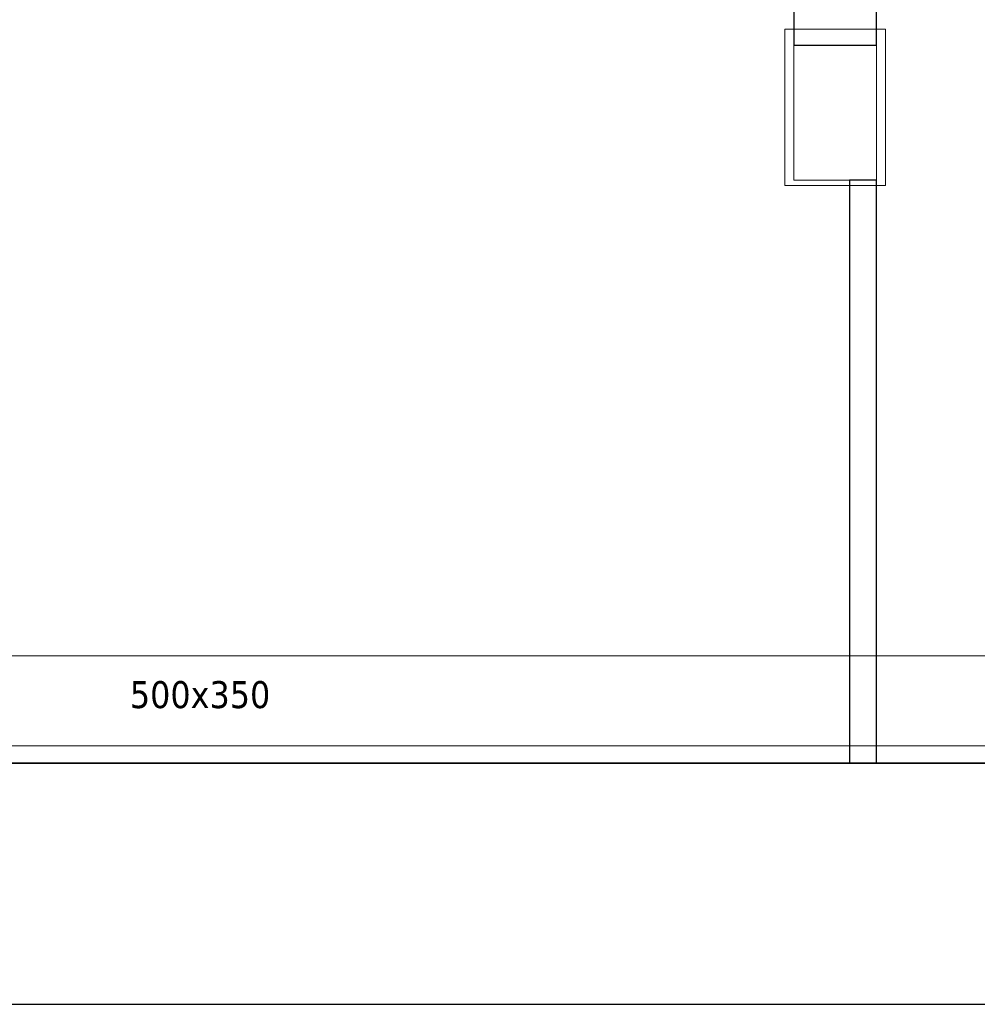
# Model space of a CAD drawing. Header units: metres. Extents: x 391.1 to 427.5, y 12.7 to 29.9.
# Tile 83 of 252: x 411.6 to 416.9, y 12.8 to 18.3. Entities that reach past the tile are written whole.
import ezdxf

# ---------------------------------------------------------------- set-up
doc = ezdxf.new("R2010")
doc.units = ezdxf.units.M
doc.layers.add('01_SUELOS', color=7, linetype='Continuous', lineweight=25, true_color=0x007f00)
for name, color, linetype, lineweight in [('A-COLS-____-MCUT', 7, 'Continuous', 18), ('A-COLS-____-OTLN', 7, 'Continuous', 18), ('A-DETL-____-MBND', 7, 'Continuous', 18), ('A-WALL-____-MCUT', 7, 'Continuous', 25), ('A-WALL-____-OTLN', 7, 'Continuous', 25), ('M-HVAC-DUCT-IDEN', 7, 'Continuous', 30), ('M-HVAC-DUCT-OTLN', 7, 'Continuous', 18)]:
    doc.layers.add(name, color=color, linetype=linetype, lineweight=lineweight)
doc.styles.add('Tahoma_2', font='tahoma.ttf', dxfattribs={"height": 0.15})

# ---------------------------------------------------------------- blocks, each defined once
blk = doc.blocks.new('Family - LONDR55-XX_ZZ-ARQ-CAA-M3D-Londres55-151093-01_CLI_AIRE_PS1')
at = {"layer": '01_SUELOS', "color": 9, "true_color": 0xaad4aa}
for p, q in [((0, 0), (26.635, 0)), ((26.635, 0), (0, 0))]:
    blk.add_line(p, q, dxfattribs=at)
blk = doc.blocks.new('Family - Pilar PS-2-151140-01_CLI_AIRE_PS1')
at = {"layer": 'A-DETL-____-MBND', "color": 253, "true_color": 0xaaaaaa}
for p, q in [((0, 0.87), (0, 0)), ((0, 0), (0, 0.87)), ((0.56, 0.87), (0, 0.87)), ((0, 0.87), (0.56, 0.87)), ((0.56, 0), (0.56, 0.87)), ((0.56, 0.87), (0.56, 0)), ((0, 0), (0.56, 0)), ((0.56, 0), (0, 0))]:
    blk.add_line(p, q, dxfattribs=at)
blk = doc.blocks.new('Family - Mur PS-2-151177-01_CLI_AIRE_PS1')
at = {"layer": 'A-DETL-____-MBND', "color": 253, "true_color": 0xaaaaaa}
for p, q in [((31.836, 1.34), (0, 1.34)), ((0, 1.34), (31.836, 1.34)), ((-0.95, 0), (31.5586, 0)), ((0, 0), (31.5586, 0)), ((31.5586, 0), (0, 0))]:
    blk.add_line(p, q, dxfattribs=at)
blk = doc.blocks.new('Family - Mur PS-1-153352-01_CLI_AIRE_PS1')
at = {"layer": 'A-WALL-____-MCUT', "color": 253, "true_color": 0xaaaaaa}
for p, q in [((16.935, 1.34), (0, 1.34)), ((0, 0), (16.935, 0))]:
    blk.add_line(p, q, dxfattribs=at)
at = {"layer": 'A-WALL-____-OTLN', "color": 253, "true_color": 0xaaaaaa}
for p, q in [((16.935, 1.34), (0, 1.34)), ((0, 0), (16.935, 0))]:
    blk.add_line(p, q, dxfattribs=at)
at = {"layer": 'A-WALL-____-OTLN', "color": 253, "lineweight": 18, "true_color": 0xaaaaaa}
blk.add_line((0, 0), (16.935, 0), dxfattribs=at)
blk = doc.blocks.new('Family - Pilar PS-1-153391-01_CLI_AIRE_PS1')
at = {"layer": 'A-COLS-____-MCUT', "color": 253, "true_color": 0xaaaaaa}
for p, q in [((0.46, 0.75), (0, 0.75)), ((0, 0.75), (0, 0)), ((0.46, 0), (0.46, 0.75)), ((0, 0), (0.46, 0))]:
    blk.add_line(p, q, dxfattribs=at)
at = {"layer": 'A-COLS-____-OTLN', "color": 253, "true_color": 0xaaaaaa}
for p, q in [((0.46, 0.75), (0, 0.75)), ((0, 0.75), (0, 0)), ((0.46, 0), (0.46, 0.75)), ((0, 0), (0.46, 0))]:
    blk.add_line(p, q, dxfattribs=at)
blk = doc.blocks.new('Family - Evans P-1-153478-01_CLI_AIRE_PS1')
at = {"layer": 'A-WALL-____-MCUT', "color": 253, "true_color": 0xaaaaaa}
for p, q in [((3.2397, 0.15), (0, 0.15)), ((0, 0.15), (0, 0)), ((3.2397, 0), (3.2397, 0.15)), ((0, 0), (3.2397, 0))]:
    blk.add_line(p, q, dxfattribs=at)
at = {"layer": 'A-WALL-____-OTLN', "color": 253, "true_color": 0xaaaaaa}
for p, q in [((3.2397, 0.15), (0, 0.15)), ((0, 0.15), (0, 0)), ((3.2397, 0), (3.2397, 0.15)), ((0, 0), (3.2397, 0))]:
    blk.add_line(p, q, dxfattribs=at)
at = {"layer": 'A-WALL-____-OTLN', "color": 253, "lineweight": 18, "true_color": 0xaaaaaa}
blk.add_line((0, 0), (3.2397, 0), dxfattribs=at)
blk = doc.blocks.new('Family - Evans P-1-153546-01_CLI_AIRE_PS1')
at = {"layer": 'A-WALL-____-MCUT', "color": 253, "true_color": 0xaaaaaa}
for p, q in [((0.3104, 0.46), (0, 0.46)), ((0, 0.46), (0, 0)), ((0.3104, 0), (0.3104, 0.46)), ((0, 0), (0.3104, 0))]:
    blk.add_line(p, q, dxfattribs=at)
at = {"layer": 'A-WALL-____-OTLN', "color": 253, "true_color": 0xaaaaaa}
for p, q in [((0.3104, 0.46), (0, 0.46)), ((0, 0.46), (0, 0)), ((0.3104, 0), (0.3104, 0.46)), ((0, 0), (0.3104, 0))]:
    blk.add_line(p, q, dxfattribs=at)
at = {"layer": 'A-WALL-____-OTLN', "color": 253, "lineweight": 18, "true_color": 0xaaaaaa}
blk.add_line((0, 0), (0.3104, 0), dxfattribs=at)
blk = doc.blocks.new('LONDR55-XX_ZZ-ARQ-CAA-M3D-Londres55_ifc-1-01_CLI_AIRE_PS1')
at = {"layer": '01_SUELOS', "color": 253, "lineweight": 18, "true_color": 0xaaaaaa}
blk.add_blockref('Family - LONDR55-XX_ZZ-ARQ-CAA-M3D-Londres55-151093-01_CLI_AIRE_PS1', (392.0964, 14.1807), dxfattribs=at)
at = {"layer": 'A-COLS-____-OTLN', "color": 253, "lineweight": 18, "true_color": 0xaaaaaa}
for name, p in [('Family - Pilar PS-2-151140-01_CLI_AIRE_PS1', (415.8564, 17.3907)), ('Family - Pilar PS-1-153391-01_CLI_AIRE_PS1', (415.9064, 17.4203))]:
    blk.add_blockref(name, p, dxfattribs=at)
at = {"layer": 'A-WALL-____-OTLN', "color": 253, "lineweight": 18, "true_color": 0xaaaaaa, "rotation": 90}
for name, p in [('Family - Evans P-1-153546-01_CLI_AIRE_PS1', (416.3664, 18.1703)), ('Family - Evans P-1-153478-01_CLI_AIRE_PS1', (416.3664, 14.1806))]:
    blk.add_blockref(name, p, dxfattribs=at)
at = {"layer": 'A-WALL-____-OTLN', "color": 253, "lineweight": 18, "true_color": 0xaaaaaa}
for name, p in [('Family - Mur PS-2-151177-01_CLI_AIRE_PS1', (392.0997, 12.8406)), ('Family - Mur PS-1-153352-01_CLI_AIRE_PS1', (400.7564, 12.8406))]:
    blk.add_blockref(name, p, dxfattribs=at)

msp = doc.modelspace()

# ---------------------------------------------------------------- linework, layer by layer
at = {"layer": 'M-HVAC-DUCT-OTLN', "color": 92, "true_color": 0x00c800}
for p, q in [((408.0515, 14.7771), (417.5304, 14.7771)), ((408.0515, 14.2771), (417.5304, 14.2771))]:
    msp.add_line(p, q, dxfattribs=at)

# ---------------------------------------------------------------- block references
at = {"lineweight": 5}
msp.add_blockref('LONDR55-XX_ZZ-ARQ-CAA-M3D-Londres55_ifc-1-01_CLI_AIRE_PS1', (0, 0), dxfattribs=at)

# ---------------------------------------------------------------- texts
at = {"layer": 'M-HVAC-DUCT-IDEN', "insert": (412.2183, 14.6368), "char_height": 0.15, "width": 0.913924, "attachment_point": 1, "style": 'Tahoma_2'}
msp.add_mtext('500x350', dxfattribs=at)

doc.saveas('drawing.dxf')
